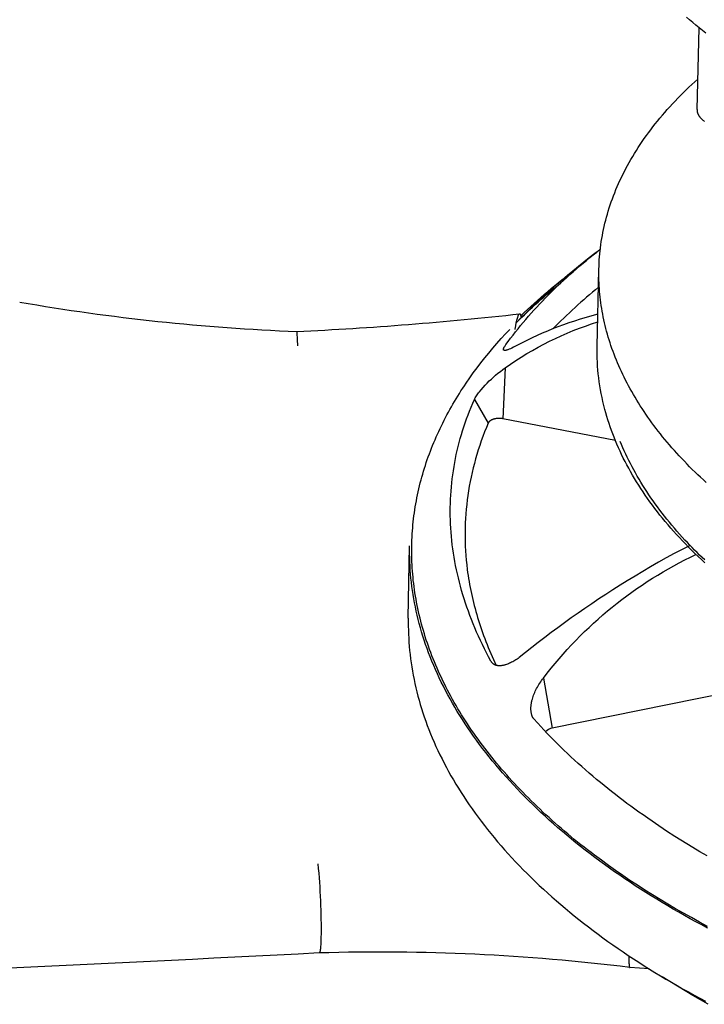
# Model space of a CAD drawing. Extents: x 1372 to 3774, y 1584 to 3487.
# Tile 18 of 28: x 3257 to 3309, y 2864 to 2940. Entities that reach past the tile are written whole.
import ezdxf

# ---------------------------------------------------------------- set-up
doc = ezdxf.new("R2010")
doc.units = 0
doc.layers.add('MAKE2D$VISIBLE$CURVAS', color=7, linetype='CONTINUOUS')

msp = doc.modelspace()

# ---------------------------------------------------------------- linework, layer by layer
at = {"layer": 'MAKE2D$VISIBLE$CURVAS', "color": 250}
for p, q in [((3308.883, 2933.051), (3309.039, 2939.347)), ((3301.194, 2914.807), (3301.328, 2920.766)), ((3294.1, 2913.152), (3293.943, 2909.234)), ((3291.742, 2910.724), (3292.807, 2908.9)), ((3302.594, 2907.562), (3293.943, 2909.234)), ((3286.654, 2893.885), (3286.756, 2899.451)), ((3293.047, 2890.506), (3293.009, 2890.569)), ((3297.06, 2889.267), (3297.734, 2885.401)), ((3313.925, 2888.694), (3297.734, 2885.401)), ((3305.186, 2866.868), (3303.7, 2866.976))]:
    msp.add_line(p, q, dxfattribs=at)
for points in [[(3309.549, 2938.937), (3309.295, 2939.14), (3309.044, 2939.343), (3308.796, 2939.548), (3308.55, 2939.753), (3308.307, 2939.96), (3308.068, 2940.167)], [(3301.328, 2920.766), (3301.335, 2921), (3301.346, 2921.233), (3301.359, 2921.468), (3301.376, 2921.702), (3301.397, 2921.936), (3301.421, 2922.171), (3301.448, 2922.406), (3301.479, 2922.642), (3301.513, 2922.877), (3301.551, 2923.113), (3301.592, 2923.348), (3301.637, 2923.584), (3301.686, 2923.82), (3301.738, 2924.056), (3301.793, 2924.292), (3301.852, 2924.528), (3301.915, 2924.764), (3301.981, 2925), (3302.051, 2925.236), (3302.124, 2925.472), (3302.202, 2925.707), (3302.282, 2925.943), (3302.367, 2926.178), (3302.455, 2926.414), (3302.546, 2926.649), (3302.642, 2926.883), (3302.74, 2927.118), (3302.843, 2927.352), (3302.949, 2927.586), (3303.059, 2927.82), (3303.173, 2928.054), (3303.29, 2928.287), (3303.411, 2928.519), (3303.536, 2928.751), (3303.664, 2928.983), (3303.796, 2929.214), (3303.931, 2929.445), (3304.071, 2929.675), (3304.214, 2929.905), (3304.36, 2930.134), (3304.51, 2930.363), (3304.664, 2930.591), (3304.821, 2930.818), (3304.982, 2931.045), (3305.147, 2931.271), (3305.315, 2931.496), (3305.487, 2931.72), (3305.662, 2931.944), (3305.841, 2932.167), (3306.024, 2932.389), (3306.21, 2932.61), (3306.399, 2932.831), (3306.592, 2933.05), (3306.789, 2933.269), (3306.989, 2933.487), (3307.192, 2933.704), (3307.399, 2933.919), (3307.609, 2934.134), (3307.823, 2934.348), (3308.04, 2934.561), (3308.26, 2934.772), (3308.484, 2934.983), (3308.711, 2935.193), (3308.941, 2935.401)], [(3308.883, 2933.051), (3308.883, 2933.024), (3308.884, 2932.998), (3308.885, 2932.972), (3308.888, 2932.945), (3308.891, 2932.918), (3308.896, 2932.891), (3308.901, 2932.864), (3308.908, 2932.837), (3308.915, 2932.81), (3308.924, 2932.783), (3308.933, 2932.756), (3308.944, 2932.728), (3308.955, 2932.701), (3308.968, 2932.674), (3308.981, 2932.647), (3308.996, 2932.619), (3309.012, 2932.592), (3309.028, 2932.565), (3309.046, 2932.538), (3309.065, 2932.511), (3309.085, 2932.484), (3309.105, 2932.458), (3309.127, 2932.431), (3309.15, 2932.405), (3309.174, 2932.379), (3309.199, 2932.353), (3309.225, 2932.327), (3309.252, 2932.302), (3309.28, 2932.276), (3309.308, 2932.251), (3309.338, 2932.227), (3309.369, 2932.202), (3309.4, 2932.178), (3309.433, 2932.155), (3309.466, 2932.131)], [(3294.165, 2914.948), (3294.346, 2915.194), (3294.53, 2915.44), (3294.718, 2915.684), (3294.908, 2915.927), (3295.102, 2916.17), (3295.298, 2916.411), (3295.498, 2916.651), (3295.7, 2916.89), (3295.906, 2917.128), (3296.114, 2917.365), (3296.326, 2917.601), (3296.54, 2917.836), (3296.758, 2918.069), (3296.978, 2918.302), (3297.201, 2918.533), (3297.427, 2918.764), (3297.656, 2918.993), (3297.888, 2919.221), (3298.123, 2919.448), (3298.361, 2919.673), (3298.601, 2919.898), (3298.845, 2920.121), (3299.091, 2920.343), (3299.34, 2920.564), (3299.592, 2920.784), (3299.847, 2921.003), (3300.104, 2921.22), (3300.365, 2921.436), (3300.628, 2921.651), (3300.894, 2921.865), (3301.162, 2922.077), (3301.434, 2922.288)], [(3309.588, 2904.32), (3309.368, 2904.521), (3309.151, 2904.724), (3308.937, 2904.928), (3308.726, 2905.132), (3308.517, 2905.337), (3308.311, 2905.543), (3308.108, 2905.75), (3307.907, 2905.957), (3307.71, 2906.165), (3307.515, 2906.374), (3307.323, 2906.584), (3307.134, 2906.794), (3306.948, 2907.005), (3306.765, 2907.216), (3306.584, 2907.428), (3306.407, 2907.641), (3306.233, 2907.854), (3306.061, 2908.068), (3305.893, 2908.282), (3305.727, 2908.497), (3305.565, 2908.713), (3305.405, 2908.928), (3305.249, 2909.145), (3305.095, 2909.361), (3304.945, 2909.579), (3304.798, 2909.796), (3304.653, 2910.014), (3304.512, 2910.232), (3304.374, 2910.451), (3304.239, 2910.67), (3304.107, 2910.889), (3303.978, 2911.109), (3303.852, 2911.328), (3303.729, 2911.549), (3303.609, 2911.769), (3303.492, 2911.989), (3303.379, 2912.21), (3303.268, 2912.431), (3303.161, 2912.652), (3303.057, 2912.873), (3302.955, 2913.094), (3302.857, 2913.316), (3302.762, 2913.537), (3302.67, 2913.758), (3302.582, 2913.98), (3302.496, 2914.201), (3302.413, 2914.423), (3302.334, 2914.644), (3302.257, 2914.866), (3302.184, 2915.087), (3302.113, 2915.309), (3302.046, 2915.53), (3301.982, 2915.751), (3301.921, 2915.972), (3301.863, 2916.193), (3301.808, 2916.414), (3301.755, 2916.634), (3301.706, 2916.854), (3301.66, 2917.074), (3301.617, 2917.294), (3301.577, 2917.514), (3301.54, 2917.733), (3301.506, 2917.952), (3301.475, 2918.171), (3301.447, 2918.389), (3301.422, 2918.607), (3301.399, 2918.825), (3301.38, 2919.043), (3301.364, 2919.259), (3301.35, 2919.476), (3301.339, 2919.692), (3301.331, 2919.908), (3301.326, 2920.123), (3301.324, 2920.338), (3301.325, 2920.552), (3301.328, 2920.766)], [(3301.25, 2917.287), (3300.791, 2917.161), (3300.338, 2917.031), (3299.892, 2916.896), (3299.452, 2916.757), (3299.02, 2916.613), (3298.595, 2916.464), (3298.176, 2916.31), (3297.766, 2916.153), (3297.362, 2915.991), (3296.966, 2915.825), (3296.578, 2915.655), (3296.198, 2915.48), (3295.825, 2915.302), (3295.46, 2915.12), (3295.104, 2914.934), (3294.755, 2914.745)], [(3294.881, 2916.149), (3294.924, 2916.402), (3294.968, 2916.628), (3295.011, 2916.825), (3295.033, 2916.912), (3295.055, 2916.991), (3295.078, 2917.065), (3295.089, 2917.098), (3295.101, 2917.13), (3295.112, 2917.158), (3295.123, 2917.185), (3295.134, 2917.209), (3295.139, 2917.22), (3295.144, 2917.231), (3295.15, 2917.241), (3295.155, 2917.251), (3295.16, 2917.259), (3295.166, 2917.268), (3295.171, 2917.275), (3295.173, 2917.279), (3295.176, 2917.282), (3295.179, 2917.286), (3295.181, 2917.289), (3295.184, 2917.292), (3295.186, 2917.294), (3295.189, 2917.297), (3295.191, 2917.3), (3295.194, 2917.302), (3295.196, 2917.304), (3295.199, 2917.306), (3295.2, 2917.307), (3295.201, 2917.308), (3295.203, 2917.309), (3295.204, 2917.31), (3295.205, 2917.311), (3295.206, 2917.312), (3295.208, 2917.312), (3295.209, 2917.313), (3295.21, 2917.314), (3295.211, 2917.314), (3295.212, 2917.315), (3295.214, 2917.315), (3295.215, 2917.316), (3295.216, 2917.316), (3295.217, 2917.317), (3295.218, 2917.317), (3295.22, 2917.317), (3295.221, 2917.318), (3295.222, 2917.318), (3295.223, 2917.318), (3295.224, 2917.318), (3295.226, 2917.319)], [(3295.228, 2917.319), (3295.23, 2917.319), (3295.231, 2917.319), (3295.232, 2917.319), (3295.233, 2917.319), (3295.234, 2917.319), (3295.235, 2917.318), (3295.236, 2917.318), (3295.237, 2917.318), (3295.239, 2917.318), (3295.24, 2917.317), (3295.241, 2917.317), (3295.242, 2917.317), (3295.243, 2917.316), (3295.244, 2917.316), (3295.245, 2917.315), (3295.246, 2917.315), (3295.247, 2917.314), (3295.248, 2917.313), (3295.249, 2917.313), (3295.25, 2917.312), (3295.252, 2917.311), (3295.253, 2917.311), (3295.254, 2917.31), (3295.255, 2917.309), (3295.256, 2917.308), (3295.257, 2917.307), (3295.258, 2917.306), (3295.259, 2917.305), (3295.26, 2917.304), (3295.261, 2917.303), (3295.262, 2917.302), (3295.263, 2917.301), (3295.265, 2917.298), (3295.267, 2917.296), (3295.269, 2917.293), (3295.271, 2917.29), (3295.273, 2917.287), (3295.275, 2917.284), (3295.277, 2917.281), (3295.279, 2917.278), (3295.281, 2917.274), (3295.282, 2917.27), (3295.284, 2917.266), (3295.286, 2917.262), (3295.29, 2917.254), (3295.293, 2917.245), (3295.297, 2917.235), (3295.3, 2917.225), (3295.303, 2917.214), (3295.307, 2917.202), (3295.31, 2917.19), (3295.313, 2917.178), (3295.319, 2917.151), (3295.324, 2917.121), (3295.33, 2917.089), (3295.335, 2917.055), (3295.34, 2917.008)], [(3309.683, 2870.138), (3309.061, 2870.47), (3308.444, 2870.808), (3307.832, 2871.15), (3307.226, 2871.497), (3306.626, 2871.849), (3306.031, 2872.206), (3305.443, 2872.568), (3304.861, 2872.934), (3304.286, 2873.305), (3303.718, 2873.68), (3303.156, 2874.06), (3302.602, 2874.444), (3302.054, 2874.833), (3301.515, 2875.226), (3300.983, 2875.623), (3300.72, 2875.823), (3300.458, 2876.024), (3300.199, 2876.226), (3299.942, 2876.429), (3299.687, 2876.634), (3299.434, 2876.839), (3299.183, 2877.045), (3298.934, 2877.252), (3298.687, 2877.46), (3298.443, 2877.669), (3298.2, 2877.879), (3297.96, 2878.09), (3297.722, 2878.302), (3297.486, 2878.515), (3297.253, 2878.728), (3297.021, 2878.943), (3296.792, 2879.158), (3296.565, 2879.374), (3296.341, 2879.591), (3296.119, 2879.809), (3295.899, 2880.028), (3295.682, 2880.247), (3295.467, 2880.468), (3295.254, 2880.689), (3295.044, 2880.911), (3294.836, 2881.133), (3294.631, 2881.357), (3294.428, 2881.581), (3294.227, 2881.806), (3294.029, 2882.031), (3293.834, 2882.257), (3293.641, 2882.484), (3293.451, 2882.712), (3293.263, 2882.94), (3293.078, 2883.169), (3292.895, 2883.398), (3292.715, 2883.628), (3292.538, 2883.859), (3292.363, 2884.09), (3292.191, 2884.322), (3292.021, 2884.554), (3291.854, 2884.787), (3291.69, 2885.021), (3291.528, 2885.255), (3291.369, 2885.489), (3291.213, 2885.724), (3291.06, 2885.959), (3290.909, 2886.195), (3290.761, 2886.431), (3290.615, 2886.668), (3290.473, 2886.905), (3290.333, 2887.143), (3290.196, 2887.38), (3290.062, 2887.619), (3289.93, 2887.857), (3289.801, 2888.096), (3289.675, 2888.335), (3289.552, 2888.575), (3289.432, 2888.815), (3289.314, 2889.055), (3289.199, 2889.295), (3289.087, 2889.535), (3288.978, 2889.776), (3288.871, 2890.017), (3288.768, 2890.258), (3288.667, 2890.5), (3288.569, 2890.741), (3288.474, 2890.983), (3288.382, 2891.225), (3288.292, 2891.466), (3288.206, 2891.708), (3288.122, 2891.951), (3288.041, 2892.193), (3287.963, 2892.435), (3287.888, 2892.677), (3287.815, 2892.919), (3287.746, 2893.162), (3287.679, 2893.404), (3287.615, 2893.646), (3287.554, 2893.888), (3287.495, 2894.131), (3287.44, 2894.373), (3287.387, 2894.615), (3287.337, 2894.857), (3287.29, 2895.098), (3287.246, 2895.34), (3287.205, 2895.582), (3287.166, 2895.823), (3287.13, 2896.064), (3287.097, 2896.305), (3287.067, 2896.546), (3287.04, 2896.787), (3287.015, 2897.027), (3286.993, 2897.267), (3286.974, 2897.507), (3286.957, 2897.747), (3286.944, 2897.986), (3286.933, 2898.225), (3286.925, 2898.464), (3286.919, 2898.703), (3286.916, 2898.941), (3286.916, 2899.179), (3286.919, 2899.416), (3286.924, 2899.653), (3286.932, 2899.89), (3286.943, 2900.126), (3286.956, 2900.362), (3286.972, 2900.597), (3286.991, 2900.832), (3287.012, 2901.067), (3287.036, 2901.301), (3287.062, 2901.534), (3287.091, 2901.767), (3287.123, 2902), (3287.157, 2902.232), (3287.194, 2902.464), (3287.233, 2902.695), (3287.275, 2902.925), (3287.319, 2903.155), (3287.366, 2903.384), (3287.415, 2903.613), (3287.467, 2903.841), (3287.521, 2904.069), (3287.577, 2904.296), (3287.636, 2904.522), (3287.698, 2904.748), (3287.762, 2904.973), (3287.828, 2905.198), (3287.896, 2905.421), (3287.967, 2905.644), (3288.041, 2905.867), (3288.116, 2906.088), (3288.194, 2906.309), (3288.274, 2906.53), (3288.357, 2906.749), (3288.441, 2906.968), (3288.528, 2907.186), (3288.617, 2907.404), (3288.709, 2907.62), (3288.802, 2907.836), (3288.898, 2908.051), (3288.996, 2908.266), (3289.096, 2908.479), (3289.198, 2908.692), (3289.302, 2908.904), (3289.409, 2909.115), (3289.517, 2909.325), (3289.627, 2909.535), (3289.74, 2909.743), (3289.854, 2909.951), (3289.971, 2910.158), (3290.089, 2910.364), (3290.209, 2910.569), (3290.332, 2910.774), (3290.456, 2910.977), (3290.582, 2911.18), (3290.71, 2911.381), (3290.84, 2911.582), (3290.972, 2911.782), (3291.105, 2911.981), (3291.378, 2912.377), (3291.657, 2912.768), (3291.944, 2913.156), (3292.237, 2913.541), (3292.537, 2913.921), (3292.843, 2914.298), (3293.156, 2914.671), (3293.474, 2915.04), (3293.799, 2915.405), (3294.13, 2915.766), (3294.466, 2916.123)], [(3278.149, 2914.86), (3278.13, 2915.336), (3278.12, 2915.528), (3278.109, 2915.687), (3278.099, 2915.806), (3278.094, 2915.854), (3278.088, 2915.893), (3278.086, 2915.909), (3278.083, 2915.923), (3278.082, 2915.929), (3278.081, 2915.935), (3278.079, 2915.94), (3278.078, 2915.945), (3278.077, 2915.947), (3278.077, 2915.949), (3278.076, 2915.951), (3278.075, 2915.952), (3278.075, 2915.954), (3278.074, 2915.955), (3278.074, 2915.956), (3278.073, 2915.957), (3278.073, 2915.957), (3278.073, 2915.958), (3278.072, 2915.958), (3278.072, 2915.959), (3278.072, 2915.959), (3278.072, 2915.96), (3278.071, 2915.96), (3278.071, 2915.96), (3278.071, 2915.96), (3278.071, 2915.96), (3278.071, 2915.961), (3278.071, 2915.961), (3278.07, 2915.961), (3278.07, 2915.961), (3278.07, 2915.961), (3278.07, 2915.961), (3278.07, 2915.962), (3278.07, 2915.962), (3278.069, 2915.962), (3278.069, 2915.962), (3278.069, 2915.962), (3278.069, 2915.962), (3278.069, 2915.962), (3278.069, 2915.962), (3278.068, 2915.962), (3278.068, 2915.962), (3278.068, 2915.962), (3278.068, 2915.962), (3278.068, 2915.962), (3278.068, 2915.962), (3278.067, 2915.962)], [(3293.991, 2914.534), (3293.991, 2914.536), (3293.99, 2914.537), (3293.989, 2914.538), (3293.989, 2914.539), (3293.988, 2914.54), (3293.988, 2914.541), (3293.987, 2914.542), (3293.987, 2914.543), (3293.986, 2914.545), (3293.986, 2914.546), (3293.985, 2914.548), (3293.984, 2914.551), (3293.983, 2914.553), (3293.983, 2914.556), (3293.982, 2914.559), (3293.981, 2914.561), (3293.981, 2914.564), (3293.981, 2914.567), (3293.98, 2914.57), (3293.98, 2914.573), (3293.98, 2914.576), (3293.98, 2914.579), (3293.98, 2914.582), (3293.98, 2914.586), (3293.98, 2914.589), (3293.98, 2914.593), (3293.981, 2914.596), (3293.981, 2914.6), (3293.982, 2914.603), (3293.982, 2914.607), (3293.983, 2914.611), (3293.984, 2914.618), (3293.986, 2914.626), (3293.988, 2914.635), (3293.99, 2914.642), (3293.993, 2914.649), (3293.995, 2914.656), (3293.998, 2914.664), (3294.004, 2914.68), (3294.011, 2914.696), (3294.019, 2914.714), (3294.028, 2914.732), (3294.037, 2914.75), (3294.048, 2914.77), (3294.06, 2914.79), (3294.072, 2914.81), (3294.099, 2914.853), (3294.13, 2914.899), (3294.165, 2914.948)], [(3294.755, 2914.745), (3294.634, 2914.685), (3294.521, 2914.632), (3294.416, 2914.587), (3294.367, 2914.567), (3294.321, 2914.55), (3294.279, 2914.536), (3294.24, 2914.523), (3294.221, 2914.518), (3294.203, 2914.513), (3294.185, 2914.509), (3294.169, 2914.506), (3294.152, 2914.503), (3294.137, 2914.5), (3294.122, 2914.498), (3294.114, 2914.497), (3294.107, 2914.497), (3294.1, 2914.497), (3294.094, 2914.496), (3294.087, 2914.496), (3294.081, 2914.496), (3294.075, 2914.496), (3294.069, 2914.497), (3294.063, 2914.497), (3294.057, 2914.498), (3294.054, 2914.499), (3294.051, 2914.499), (3294.049, 2914.5), (3294.046, 2914.5), (3294.043, 2914.501), (3294.041, 2914.501), (3294.038, 2914.502), (3294.036, 2914.503), (3294.033, 2914.504), (3294.031, 2914.504), (3294.028, 2914.505), (3294.026, 2914.506), (3294.024, 2914.507), (3294.022, 2914.508), (3294.019, 2914.509), (3294.017, 2914.51), (3294.015, 2914.512), (3294.013, 2914.513), (3294.011, 2914.514), (3294.009, 2914.515), (3294.008, 2914.517), (3294.006, 2914.518), (3294.004, 2914.519), (3294.002, 2914.521), (3294.001, 2914.522), (3293.999, 2914.524), (3293.998, 2914.526), (3293.996, 2914.527), (3293.995, 2914.529), (3293.994, 2914.531), (3293.993, 2914.533), (3293.991, 2914.534)], [(3309.47, 2898.145), (3309.214, 2898.383), (3308.961, 2898.622), (3308.712, 2898.862), (3308.467, 2899.103), (3308.226, 2899.345), (3307.989, 2899.589), (3307.755, 2899.833), (3307.526, 2900.078), (3307.3, 2900.324), (3307.078, 2900.571), (3306.86, 2900.819), (3306.646, 2901.068), (3306.436, 2901.318), (3306.23, 2901.568), (3306.028, 2901.82), (3305.829, 2902.072), (3305.635, 2902.325), (3305.445, 2902.579), (3305.259, 2902.834), (3305.076, 2903.09), (3304.898, 2903.346), (3304.724, 2903.603), (3304.554, 2903.861), (3304.388, 2904.119), (3304.226, 2904.379), (3304.068, 2904.639), (3303.914, 2904.899), (3303.764, 2905.161), (3303.618, 2905.423), (3303.477, 2905.685), (3303.339, 2905.948), (3303.206, 2906.212), (3303.077, 2906.477), (3302.952, 2906.742), (3302.831, 2907.007), (3302.715, 2907.273), (3302.602, 2907.54), (3302.494, 2907.807), (3302.39, 2908.075), (3302.29, 2908.343), (3302.195, 2908.612), (3302.104, 2908.881), (3302.017, 2909.15), (3301.934, 2909.42), (3301.856, 2909.691), (3301.781, 2909.961), (3301.704, 2910.264), (3301.632, 2910.567), (3301.565, 2910.869), (3301.504, 2911.172), (3301.448, 2911.475), (3301.398, 2911.778), (3301.353, 2912.081), (3301.313, 2912.384), (3301.279, 2912.687), (3301.251, 2912.99), (3301.228, 2913.293), (3301.21, 2913.596), (3301.198, 2913.899), (3301.191, 2914.202), (3301.19, 2914.504), (3301.194, 2914.807)], [(3291.742, 2910.724), (3291.775, 2910.787), (3291.813, 2910.854), (3291.855, 2910.922), (3291.901, 2910.994), (3291.952, 2911.068), (3292.006, 2911.145), (3292.063, 2911.223), (3292.124, 2911.302), (3292.262, 2911.474), (3292.411, 2911.646), (3292.568, 2911.819), (3292.733, 2911.99), (3292.889, 2912.146), (3293.049, 2912.298), (3293.212, 2912.447), (3293.378, 2912.591), (3293.558, 2912.741), (3293.739, 2912.885), (3293.92, 2913.022), (3294.1, 2913.152)], [(3293.009, 2890.569), (3292.839, 2890.887), (3292.673, 2891.205), (3292.512, 2891.524), (3292.356, 2891.843), (3292.204, 2892.162), (3292.057, 2892.482), (3291.915, 2892.802), (3291.778, 2893.122), (3291.646, 2893.442), (3291.518, 2893.762), (3291.395, 2894.082), (3291.277, 2894.403), (3291.164, 2894.723), (3291.055, 2895.044), (3290.952, 2895.365), (3290.853, 2895.686), (3290.759, 2896.007), (3290.669, 2896.328), (3290.585, 2896.649), (3290.505, 2896.97), (3290.43, 2897.291), (3290.36, 2897.611), (3290.295, 2897.932), (3290.234, 2898.253), (3290.178, 2898.573), (3290.128, 2898.894), (3290.082, 2899.214), (3290.04, 2899.535), (3290.004, 2899.855), (3289.972, 2900.174), (3289.946, 2900.494), (3289.924, 2900.814), (3289.907, 2901.133), (3289.894, 2901.451), (3289.887, 2901.769), (3289.884, 2902.087), (3289.886, 2902.404), (3289.893, 2902.721), (3289.905, 2903.037), (3289.922, 2903.353), (3289.943, 2903.668), (3289.97, 2903.982), (3290, 2904.296), (3290.036, 2904.61), (3290.077, 2904.922), (3290.122, 2905.234), (3290.172, 2905.546), (3290.227, 2905.857), (3290.286, 2906.167), (3290.35, 2906.476), (3290.419, 2906.785), (3290.493, 2907.092), (3290.571, 2907.4), (3290.654, 2907.706), (3290.742, 2908.011), (3290.834, 2908.316), (3290.931, 2908.62), (3291.033, 2908.923), (3291.14, 2909.226), (3291.251, 2909.527), (3291.367, 2909.828), (3291.487, 2910.127), (3291.612, 2910.426), (3291.742, 2910.724)], [(3292.807, 2908.9), (3292.665, 2908.558), (3292.529, 2908.216), (3292.399, 2907.873), (3292.274, 2907.529), (3292.156, 2907.183), (3292.043, 2906.837), (3291.936, 2906.491), (3291.834, 2906.143), (3291.739, 2905.794), (3291.649, 2905.445), (3291.566, 2905.095), (3291.488, 2904.745), (3291.417, 2904.393), (3291.351, 2904.042), (3291.291, 2903.689), (3291.237, 2903.336), (3291.189, 2902.982), (3291.147, 2902.628), (3291.111, 2902.273), (3291.081, 2901.918), (3291.057, 2901.563), (3291.039, 2901.207), (3291.027, 2900.85), (3291.021, 2900.494), (3291.021, 2900.137), (3291.027, 2899.779), (3291.04, 2899.422), (3291.058, 2899.064), (3291.082, 2898.706), (3291.112, 2898.348), (3291.149, 2897.99), (3291.191, 2897.632), (3291.222, 2897.4), (3291.255, 2897.167), (3291.291, 2896.935), (3291.329, 2896.703), (3291.37, 2896.471), (3291.413, 2896.239), (3291.459, 2896.007), (3291.508, 2895.775), (3291.559, 2895.542), (3291.612, 2895.311), (3291.669, 2895.079), (3291.727, 2894.847), (3291.788, 2894.615), (3291.852, 2894.383), (3291.918, 2894.152), (3291.987, 2893.92), (3292.059, 2893.689), (3292.132, 2893.457), (3292.209, 2893.226), (3292.288, 2892.995), (3292.369, 2892.764), (3292.453, 2892.534), (3292.539, 2892.303), (3292.628, 2892.073), (3292.72, 2891.842), (3292.814, 2891.612), (3292.91, 2891.383), (3293.009, 2891.153), (3293.111, 2890.924), (3293.215, 2890.694), (3293.321, 2890.465), (3293.43, 2890.237)], [(3293.943, 2909.234), (3293.893, 2909.243), (3293.842, 2909.25), (3293.79, 2909.255), (3293.738, 2909.259), (3293.686, 2909.261), (3293.633, 2909.262), (3293.581, 2909.261), (3293.529, 2909.258), (3293.478, 2909.253), (3293.427, 2909.247), (3293.377, 2909.239), (3293.352, 2909.234), (3293.328, 2909.229), (3293.304, 2909.224), (3293.28, 2909.218), (3293.257, 2909.212), (3293.234, 2909.206), (3293.211, 2909.199), (3293.189, 2909.192), (3293.167, 2909.184), (3293.146, 2909.176), (3293.115, 2909.163), (3293.085, 2909.15), (3293.07, 2909.143), (3293.056, 2909.136), (3293.042, 2909.129), (3293.028, 2909.121), (3293.015, 2909.113), (3293.002, 2909.105), (3292.989, 2909.097), (3292.977, 2909.089), (3292.965, 2909.081), (3292.953, 2909.073), (3292.942, 2909.064), (3292.931, 2909.055), (3292.92, 2909.046), (3292.91, 2909.037), (3292.9, 2909.028), (3292.89, 2909.019), (3292.881, 2909.009), (3292.873, 2909), (3292.864, 2908.99), (3292.856, 2908.981), (3292.849, 2908.971), (3292.842, 2908.961), (3292.835, 2908.951), (3292.829, 2908.941), (3292.823, 2908.931), (3292.817, 2908.92), (3292.815, 2908.915), (3292.812, 2908.91), (3292.81, 2908.905), (3292.807, 2908.9)], [(3309.47, 2898.36), (3309.272, 2898.55), (3309.076, 2898.74), (3308.883, 2898.931), (3308.692, 2899.123), (3308.504, 2899.315), (3308.317, 2899.508), (3308.134, 2899.701), (3307.953, 2899.895), (3307.744, 2900.123), (3307.538, 2900.351), (3307.336, 2900.581), (3307.137, 2900.811), (3306.941, 2901.041), (3306.749, 2901.273), (3306.56, 2901.505), (3306.375, 2901.738), (3306.193, 2901.972), (3306.014, 2902.206), (3305.839, 2902.441), (3305.667, 2902.676), (3305.499, 2902.912), (3305.334, 2903.149), (3305.173, 2903.386), (3305.015, 2903.624), (3304.861, 2903.862), (3304.71, 2904.101), (3304.562, 2904.34), (3304.418, 2904.58), (3304.278, 2904.82), (3304.141, 2905.061), (3304.008, 2905.302), (3303.878, 2905.544), (3303.752, 2905.786), (3303.629, 2906.028), (3303.51, 2906.271), (3303.394, 2906.514), (3303.282, 2906.757), (3303.174, 2907.001), (3303.069, 2907.245), (3302.968, 2907.489)], [(3309.685, 2870.01), (3309.238, 2870.247), (3308.793, 2870.487), (3308.352, 2870.729), (3307.914, 2870.973), (3307.479, 2871.219), (3307.048, 2871.468), (3306.62, 2871.719), (3306.195, 2871.972), (3305.774, 2872.227), (3305.357, 2872.484), (3304.943, 2872.743), (3304.533, 2873.004), (3304.126, 2873.268), (3303.723, 2873.533), (3303.325, 2873.8), (3302.93, 2874.07), (3302.539, 2874.341), (3302.152, 2874.614), (3301.769, 2874.889), (3301.39, 2875.165), (3301.015, 2875.444), (3300.645, 2875.724), (3300.279, 2876.006), (3299.917, 2876.29), (3299.559, 2876.575), (3299.206, 2876.863), (3298.857, 2877.151), (3298.513, 2877.441), (3298.173, 2877.733), (3297.838, 2878.026), (3297.507, 2878.321), (3297.181, 2878.617), (3296.86, 2878.915), (3296.543, 2879.214), (3296.231, 2879.514), (3295.924, 2879.816), (3295.622, 2880.118), (3295.324, 2880.422), (3295.031, 2880.727), (3294.744, 2881.034), (3294.461, 2881.341), (3294.183, 2881.65), (3293.91, 2881.959), (3293.642, 2882.27), (3293.379, 2882.581), (3293.121, 2882.893), (3292.868, 2883.207), (3292.62, 2883.521), (3292.377, 2883.835), (3292.14, 2884.151), (3291.907, 2884.467), (3291.68, 2884.784), (3291.458, 2885.102), (3291.241, 2885.42), (3291.029, 2885.739), (3290.822, 2886.058), (3290.621, 2886.378), (3290.424, 2886.698), (3290.233, 2887.019), (3290.047, 2887.34), (3289.866, 2887.661), (3289.691, 2887.983), (3289.52, 2888.305), (3289.355, 2888.627), (3289.195, 2888.949), (3289.041, 2889.272), (3288.891, 2889.594), (3288.747, 2889.917), (3288.608, 2890.24), (3288.474, 2890.562), (3288.345, 2890.885), (3288.221, 2891.207), (3288.102, 2891.53), (3287.989, 2891.852), (3287.881, 2892.174), (3287.778, 2892.496), (3287.679, 2892.817), (3287.586, 2893.139), (3287.498, 2893.459), (3287.415, 2893.78), (3287.337, 2894.1), (3287.265, 2894.42), (3287.197, 2894.739), (3287.134, 2895.058), (3287.075, 2895.376), (3287.022, 2895.694), (3286.974, 2896.011), (3286.93, 2896.327), (3286.892, 2896.643), (3286.858, 2896.958), (3286.829, 2897.273), (3286.804, 2897.586), (3286.785, 2897.899), (3286.77, 2898.211), (3286.759, 2898.522), (3286.754, 2898.833), (3286.753, 2899.142), (3286.756, 2899.451)], [(3308.34, 2899.485), (3307.731, 2899.17), (3307.123, 2898.847), (3306.516, 2898.517), (3305.911, 2898.179), (3305.308, 2897.834), (3304.707, 2897.482), (3304.108, 2897.123), (3303.51, 2896.758), (3302.958, 2896.413), (3302.409, 2896.064), (3301.864, 2895.71), (3301.323, 2895.353), (3300.786, 2894.992), (3300.254, 2894.628), (3299.725, 2894.261), (3299.202, 2893.89), (3298.682, 2893.517), (3298.168, 2893.141), (3297.658, 2892.762), (3297.154, 2892.382), (3296.654, 2891.999), (3296.16, 2891.614), (3295.67, 2891.227), (3295.187, 2890.839)], [(3286.654, 2893.885), (3286.65, 2893.575), (3286.651, 2893.265), (3286.657, 2892.954), (3286.667, 2892.642), (3286.682, 2892.329), (3286.702, 2892.015), (3286.726, 2891.7), (3286.755, 2891.385), (3286.789, 2891.069), (3286.827, 2890.753), (3286.871, 2890.435), (3286.919, 2890.117), (3286.972, 2889.799), (3287.03, 2889.48), (3287.093, 2889.16), (3287.161, 2888.84), (3287.234, 2888.519), (3287.311, 2888.198), (3287.394, 2887.877), (3287.482, 2887.555), (3287.575, 2887.233), (3287.673, 2886.911), (3287.776, 2886.588), (3287.884, 2886.265), (3287.997, 2885.942), (3288.116, 2885.619), (3288.239, 2885.296), (3288.368, 2884.972), (3288.501, 2884.649), (3288.64, 2884.325), (3288.784, 2884.002), (3288.934, 2883.678), (3289.088, 2883.355), (3289.248, 2883.032), (3289.413, 2882.709), (3289.583, 2882.386), (3289.758, 2882.064), (3289.938, 2881.741), (3290.124, 2881.42), (3290.315, 2881.098), (3290.511, 2880.777), (3290.712, 2880.456), (3290.918, 2880.136), (3291.13, 2879.817), (3291.346, 2879.497), (3291.568, 2879.179), (3291.795, 2878.861), (3292.027, 2878.544), (3292.264, 2878.228), (3292.507, 2877.912), (3292.754, 2877.597), (3293.007, 2877.283), (3293.264, 2876.97), (3293.527, 2876.658), (3293.794, 2876.346), (3294.067, 2876.036), (3294.344, 2875.727), (3294.626, 2875.419), (3294.914, 2875.111), (3295.206, 2874.805), (3295.503, 2874.501), (3295.805, 2874.197), (3296.111, 2873.895), (3296.423, 2873.594), (3296.739, 2873.294), (3297.06, 2872.996), (3297.385, 2872.699), (3297.715, 2872.403), (3298.05, 2872.109), (3298.389, 2871.817), (3298.733, 2871.526), (3299.081, 2871.236), (3299.433, 2870.949), (3299.79, 2870.662), (3300.152, 2870.378), (3300.517, 2870.095), (3300.887, 2869.814), (3301.261, 2869.535), (3301.639, 2869.257), (3302.021, 2868.982), (3302.408, 2868.708), (3302.798, 2868.436), (3303.192, 2868.166), (3303.59, 2867.898), (3303.992, 2867.632), (3304.398, 2867.368), (3304.807, 2867.106), (3305.221, 2866.846), (3305.637, 2866.588), (3306.058, 2866.333), (3306.482, 2866.079), (3306.909, 2865.828), (3307.34, 2865.578), (3307.774, 2865.331), (3308.211, 2865.087), (3308.651, 2864.844), (3309.095, 2864.604), (3309.542, 2864.366)], [(3295.187, 2890.839), (3295.104, 2890.781), (3295.022, 2890.724), (3294.939, 2890.67), (3294.856, 2890.619), (3294.774, 2890.569), (3294.691, 2890.523), (3294.608, 2890.479), (3294.526, 2890.438), (3294.449, 2890.402), (3294.372, 2890.369), (3294.296, 2890.338), (3294.22, 2890.31), (3294.145, 2890.285), (3294.107, 2890.274), (3294.07, 2890.264), (3294.033, 2890.254), (3293.996, 2890.246), (3293.96, 2890.238), (3293.924, 2890.231), (3293.884, 2890.224), (3293.845, 2890.218), (3293.806, 2890.214), (3293.767, 2890.21), (3293.73, 2890.208), (3293.692, 2890.207), (3293.655, 2890.207), (3293.619, 2890.208), (3293.601, 2890.209), (3293.583, 2890.21), (3293.566, 2890.212), (3293.548, 2890.214), (3293.531, 2890.216), (3293.513, 2890.219), (3293.496, 2890.222), (3293.479, 2890.225), (3293.463, 2890.229), (3293.446, 2890.233), (3293.43, 2890.237), (3293.413, 2890.242), (3293.397, 2890.247), (3293.381, 2890.252), (3293.365, 2890.258), (3293.35, 2890.264), (3293.336, 2890.269), (3293.323, 2890.275), (3293.31, 2890.281), (3293.297, 2890.287), (3293.284, 2890.294), (3293.271, 2890.301), (3293.259, 2890.308), (3293.246, 2890.315), (3293.234, 2890.323), (3293.222, 2890.331), (3293.21, 2890.339), (3293.199, 2890.347), (3293.187, 2890.356), (3293.176, 2890.365), (3293.165, 2890.374), (3293.154, 2890.384), (3293.139, 2890.397), (3293.125, 2890.412), (3293.111, 2890.426), (3293.097, 2890.441), (3293.084, 2890.457), (3293.072, 2890.473), (3293.059, 2890.489), (3293.047, 2890.506)], [(3296.292, 2886.145), (3296.282, 2886.161), (3296.272, 2886.177), (3296.262, 2886.193), (3296.252, 2886.21), (3296.243, 2886.227), (3296.234, 2886.244), (3296.225, 2886.261), (3296.217, 2886.278), (3296.208, 2886.296), (3296.2, 2886.314), (3296.193, 2886.333), (3296.185, 2886.351), (3296.171, 2886.389), (3296.159, 2886.428), (3296.146, 2886.469), (3296.135, 2886.511), (3296.126, 2886.555), (3296.117, 2886.599), (3296.11, 2886.643), (3296.104, 2886.689), (3296.099, 2886.735), (3296.096, 2886.782), (3296.093, 2886.833), (3296.092, 2886.884), (3296.092, 2886.935), (3296.093, 2886.987), (3296.096, 2887.04), (3296.1, 2887.093), (3296.105, 2887.146), (3296.112, 2887.199), (3296.119, 2887.253), (3296.128, 2887.308), (3296.138, 2887.362), (3296.148, 2887.417), (3296.16, 2887.472), (3296.173, 2887.527), (3296.203, 2887.637), (3296.233, 2887.739), (3296.266, 2887.841), (3296.303, 2887.943), (3296.343, 2888.045), (3296.385, 2888.146), (3296.431, 2888.247), (3296.479, 2888.347), (3296.529, 2888.446), (3296.587, 2888.553), (3296.647, 2888.659), (3296.71, 2888.764), (3296.775, 2888.867), (3296.843, 2888.969), (3296.914, 2889.07), (3296.986, 2889.169), (3297.06, 2889.267)], [(3309.652, 2875.558), (3309.097, 2875.884), (3308.547, 2876.214), (3308.084, 2876.498), (3307.626, 2876.783), (3307.172, 2877.071), (3306.542, 2877.478), (3306.283, 2877.649), (3305.927, 2877.886), (3305.42, 2878.23), (3305.083, 2878.463), (3304.721, 2878.717), (3304.409, 2878.938), (3304.084, 2879.173), (3303.79, 2879.388), (3303.487, 2879.612), (3303.191, 2879.834), (3302.889, 2880.064), (3302.596, 2880.29), (3302.3, 2880.522), (3302.018, 2880.746), (3301.733, 2880.975), (3301.443, 2881.212), (3301.152, 2881.453), (3300.864, 2881.695), (3300.576, 2881.941), (3300.289, 2882.191), (3300.002, 2882.443), (3299.723, 2882.693), (3299.446, 2882.945), (3299.172, 2883.198), (3298.9, 2883.453), (3298.632, 2883.709), (3298.367, 2883.966), (3298.105, 2884.224), (3297.847, 2884.482), (3297.593, 2884.742), (3297.343, 2885.002), (3297.096, 2885.262), (3296.855, 2885.521), (3296.616, 2885.782), (3296.296, 2886.139)], [(3279.932, 2869.258), (3279.924, 2868.995), (3279.913, 2868.763), (3279.899, 2868.562), (3279.892, 2868.474), (3279.883, 2868.395), (3279.874, 2868.324), (3279.865, 2868.263), (3279.86, 2868.236), (3279.854, 2868.211), (3279.849, 2868.188), (3279.844, 2868.168), (3279.841, 2868.158), (3279.838, 2868.15), (3279.835, 2868.142), (3279.833, 2868.134), (3279.83, 2868.127), (3279.828, 2868.124), (3279.827, 2868.121), (3279.825, 2868.118), (3279.824, 2868.115), (3279.822, 2868.112), (3279.821, 2868.11), (3279.819, 2868.107), (3279.818, 2868.105), (3279.817, 2868.104), (3279.816, 2868.103), (3279.816, 2868.102), (3279.815, 2868.101), (3279.814, 2868.1), (3279.813, 2868.099), (3279.812, 2868.098), (3279.812, 2868.098), (3279.811, 2868.097), (3279.81, 2868.096), (3279.809, 2868.096), (3279.809, 2868.095), (3279.808, 2868.094), (3279.807, 2868.094), (3279.806, 2868.093), (3279.805, 2868.093), (3279.805, 2868.092), (3279.805, 2868.092), (3279.804, 2868.092), (3279.804, 2868.092), (3279.803, 2868.092), (3279.803, 2868.091), (3279.803, 2868.091), (3279.802, 2868.091), (3279.802, 2868.091), (3279.802, 2868.091), (3279.801, 2868.091), (3279.801, 2868.09), (3279.8, 2868.09), (3279.8, 2868.09), (3279.8, 2868.09), (3279.799, 2868.09), (3279.799, 2868.09), (3279.798, 2868.09), (3279.798, 2868.09), (3279.798, 2868.09), (3279.797, 2868.09), (3279.797, 2868.09), (3279.796, 2868.09), (3279.796, 2868.09)], [(3303.637, 2867.867), (3303.634, 2867.554), (3303.635, 2867.421), (3303.639, 2867.304), (3303.643, 2867.231), (3303.647, 2867.167), (3303.65, 2867.139), (3303.653, 2867.112), (3303.656, 2867.088), (3303.66, 2867.067), (3303.664, 2867.047), (3303.666, 2867.038), (3303.668, 2867.03), (3303.67, 2867.022), (3303.672, 2867.015), (3303.673, 2867.012), (3303.674, 2867.009), (3303.675, 2867.006), (3303.676, 2867.003), (3303.677, 2867), (3303.679, 2866.997), (3303.68, 2866.995), (3303.681, 2866.993), (3303.682, 2866.991), (3303.683, 2866.99), (3303.683, 2866.989), (3303.684, 2866.988), (3303.685, 2866.987), (3303.685, 2866.986), (3303.686, 2866.985), (3303.687, 2866.984), (3303.687, 2866.983), (3303.688, 2866.983), (3303.689, 2866.982), (3303.689, 2866.981), (3303.69, 2866.981), (3303.69, 2866.98), (3303.691, 2866.98), (3303.691, 2866.98), (3303.691, 2866.979), (3303.692, 2866.979), (3303.692, 2866.979), (3303.692, 2866.979), (3303.693, 2866.978), (3303.693, 2866.978), (3303.693, 2866.978), (3303.694, 2866.978), (3303.694, 2866.978), (3303.694, 2866.978), (3303.695, 2866.977), (3303.695, 2866.977), (3303.695, 2866.977), (3303.696, 2866.977), (3303.696, 2866.977), (3303.697, 2866.977)], [(3309.736, 2864.133), (3309.139, 2864.472), (3308.545, 2864.817), (3307.955, 2865.166), (3307.369, 2865.52), (3306.787, 2865.879), (3306.208, 2866.242)]]:
    msp.add_lwpolyline(points, dxfattribs=at)
at = {"layer": 'MAKE2D$VISIBLE$CURVAS', "color": 250, "extrusion": (0, 0, -1)}
for centre, radius, start, end in [((-3335.864, 2876.45), 57.34, 44.50696, 53.10373), ((-3324.803, 2886.634), 42.447, 45.99788, 53.55196), ((-3323.616, 2888.088), 40.445, 44.91299, 51.44086), ((-3308.727, 2892.655), 25.181, 54.48861, 72.70325), ((-3331.008, 2910.45), 36.573, 8.88627, 8.96396), ((-3322.326, 2870.104), 31.71, 37.17915, 64.7447), ((-3227.751, 2869.889), 52.185, 174.43577, 180.69252), ((-3050.97, 7267.444), 4405.302, 267.022529, 267.699224)]:
    msp.add_arc(centre, radius, start, end, dxfattribs=at)
at = {"layer": 'MAKE2D$VISIBLE$CURVAS', "color": 250}
for centre, radius, start, end in [((3326.684, 2887.917), 40.412, 128.91505, 135.67015), ((3284.453, 3077.979), 162.143, 260.15836, 267.74302), ((3265.789, 3180.591), 264.913, 272.65844, 276.3797), ((2305.857, 2216.636), 1195.494, 34.057424, 34.057716), ((3297.845, 2884.59), 0.818, 97.80715, 139.21778), ((3284.491, 2712.102), 156.058, 82.93, 91.72409)]:
    msp.add_arc(centre, radius, start, end, dxfattribs=at)

doc.saveas('drawing.dxf')
